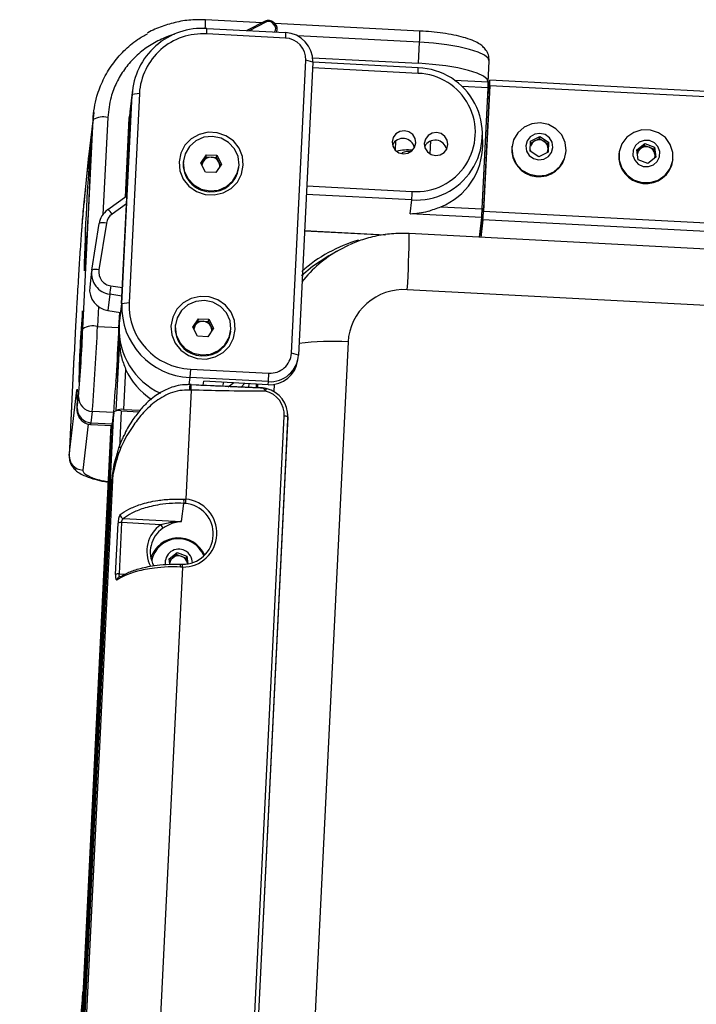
# Model space of a CAD drawing. Header units: millimetres. Extents: x 9 to 583, y 10 to 410.
# Tile 7 of 107: x 96 to 115, y 126 to 153. Entities that reach past the tile are written whole.
import ezdxf

# ---------------------------------------------------------------- set-up
doc = ezdxf.new("R2010")
doc.units = ezdxf.units.MM

msp = doc.modelspace()

# ---------------------------------------------------------------- linework, layer by layer
at = {"color": 7, "linetype": 'Continuous', "lineweight": 25}
for p, q in [((103.0571, 153.2691), (101.478, 153.3517)), ((103.1443, 153.314), (102.6332, 153.0512)), ((103.4158, 153.2461), (103.3712, 153.2855)), ((101.5132, 152.9572), (101.5176, 153.1095)), ((101.5176, 153.1095), (103.7144, 152.9946)), ((103.3903, 153.2247), (103.3457, 153.2641)), ((107.4692, 153.0384), (103.4106, 153.2507)), ((103.416, 153.245), (103.4158, 153.2461)), ((103.4725, 153.0073), (103.4808, 153.0768)), ((103.71, 152.8423), (101.5132, 152.9572)), ((103.7144, 152.9946), (103.71, 152.8423)), ((107.4297, 152.1355), (107.4586, 152.7245)), ((103.8786, 144.0317), (104.2804, 152.2257)), ((104.475, 152.1725), (104.2804, 152.2257)), ((104.4716, 152.2902), (107.4297, 152.1355)), ((109.3761, 151.6099), (109.4049, 152.1989)), ((104.475, 152.1725), (104.0731, 143.9785)), ((107.4226, 152.011), (104.4746, 152.1652)), ((109.3806, 151.6053), (108.4378, 151.6546)), ((109.3798, 151.3037), (109.4229, 151.6633)), ((163.2643, 148.8525), (109.4237, 151.6679)), ((99.4362, 151.3964), (99.3619, 150.7763)), ((109.2095, 148.0661), (109.3753, 151.4484)), ((109.4184, 151.511), (109.2462, 147.9993)), ((109.3963, 151.3029), (109.4078, 151.3993)), ((163.259, 148.6955), (109.4184, 151.511)), ((99.1379, 145.4102), (99.4249, 151.263)), ((99.6297, 151.2953), (99.3427, 145.4425)), ((99.4249, 151.263), (99.3507, 150.6429)), ((99.6297, 151.2953), (99.4249, 151.263)), ((109.4056, 151.3231), (109.2468, 148.0845)), ((109.4046, 151.3024), (109.3682, 151.3043)), ((98.0502, 144.7198), (98.3366, 150.5615)), ((98.3366, 150.5615), (98.1876, 149.317)), ((98.3537, 150.7635), (98.2048, 149.5205)), ((99.2374, 148.3929), (99.3458, 150.6023)), ((99.3507, 150.6429), (99.2406, 148.3993)), ((99.3458, 150.6023), (99.375, 150.7317)), ((99.3619, 150.7763), (99.3507, 150.6429)), ((99.3299, 150.2196), (99.3263, 150.205)), ((109.2232, 149.856), (109.2224, 150.1566)), ((110.5628, 149.961), (110.8193, 150.0888)), ((110.6844, 149.9693), (110.8127, 150.0332)), ((110.8127, 150.0332), (110.8193, 150.0888)), ((110.8127, 150.0332), (110.9341, 149.9563)), ((110.8193, 150.0888), (111.0621, 149.9349)), ((106.791, 149.9661), (106.7784, 149.7111)), ((107.7543, 149.6026), (107.7722, 149.9657)), ((110.0416, 149.8197), (110.0397, 149.8035)), ((110.549, 149.6795), (110.5628, 149.961)), ((110.5602, 149.9075), (110.6844, 149.9693)), ((110.9341, 149.9563), (111.0554, 149.8793)), ((111.0485, 149.7385), (111.0442, 149.6513)), ((111.0621, 149.9349), (111.0483, 149.6533)), ((111.0554, 149.8793), (111.0485, 149.7385)), ((111.0554, 149.8793), (111.0621, 149.9349)), ((113.528, 149.7199), (113.753, 149.8953)), ((113.572, 149.441), (113.528, 149.7199)), ((113.5351, 149.675), (113.6339, 149.752)), ((113.6339, 149.752), (113.7464, 149.8397)), ((113.7464, 149.8397), (113.753, 149.8953)), ((113.7464, 149.8397), (113.8809, 149.7879)), ((113.753, 149.8953), (114.022, 149.7917)), ((113.8809, 149.7879), (114.0154, 149.7361)), ((114.0154, 149.7361), (114.022, 149.7917)), ((114.0154, 149.7361), (114.0374, 149.5966)), ((114.022, 149.7917), (114.066, 149.5127)), ((98.1983, 149.461), (98.0833, 148.3062)), ((100.8612, 149.4242), (100.8582, 149.3994)), ((101.3474, 149.3465), (101.5035, 149.5828)), ((101.4178, 149.4005), (101.4958, 149.5187)), ((101.4958, 149.5187), (101.5035, 149.5828)), ((101.4958, 149.5187), (101.6399, 149.5111)), ((101.5035, 149.5828), (101.7917, 149.5677)), ((101.6399, 149.5111), (101.7841, 149.5036)), ((101.7841, 149.5036), (101.7917, 149.5677)), ((101.7841, 149.5036), (101.8501, 149.3779)), ((101.7917, 149.5677), (101.9239, 149.3163)), ((110.7917, 149.5256), (110.549, 149.6795)), ((111.0483, 149.6533), (110.7917, 149.5256)), ((111.5489, 149.6227), (111.5508, 149.639)), ((113.0331, 149.6289), (113.0311, 149.6126)), ((113.841, 149.3374), (113.572, 149.441)), ((114.066, 149.5127), (113.841, 149.3374)), ((114.0374, 149.5966), (114.0523, 149.502)), ((114.5404, 149.4319), (114.5423, 149.4481)), ((98.1876, 149.317), (98.0729, 148.1655)), ((101.4796, 149.0951), (101.3474, 149.3465)), ((101.3628, 149.3172), (101.4178, 149.4005)), ((101.9239, 149.3163), (101.7678, 149.08)), ((101.8501, 149.3779), (101.9009, 149.2814)), ((102.4072, 149.2139), (102.4101, 149.2387)), ((99.1324, 145.4222), (99.3047, 148.9339)), ((99.2406, 148.3993), (99.3047, 148.9339)), ((101.7678, 149.08), (101.4796, 149.0951)), ((99.2796, 148.4229), (98.7443, 148.0422)), ((107.1978, 147.9338), (107.2408, 148.3168)), ((108.0558, 148.1264), (109.2095, 148.0661)), ((98.7443, 148.0422), (98.742, 148.0374)), ((109.1949, 147.8294), (107.1978, 147.9338)), ((109.1327, 147.2747), (109.1949, 147.8294)), ((109.2394, 147.9656), (109.18, 147.4695)), ((109.2462, 147.9993), (163.0868, 145.1838)), ((98.2984, 146.3515), (98.5038, 147.6552)), ((98.7066, 147.6672), (98.5012, 146.3634)), ((109.16, 147.5186), (109.1857, 147.5173)), ((109.1694, 147.3578), (109.1772, 147.5177)), ((109.2315, 147.7614), (109.173, 147.2726)), ((163.0721, 144.9459), (109.2315, 147.7614)), ((104.2437, 147.4564), (106.4722, 147.3399)), ((165.0825, 144.3489), (107.1679, 147.3775)), ((105.2089, 146.9184), (104.927, 146.7593)), ((98.2955, 146.3305), (98.2417, 145.8814)), ((98.8001, 145.6803), (98.7463, 145.2313)), ((165.0292, 142.7793), (107.1147, 145.8079)), ((99.0636, 144.79), (99.1379, 145.4102)), ((99.1324, 145.4222), (99.0684, 144.8876)), ((99.1326, 145.4255), (99.069, 144.8943)), ((99.3427, 145.4425), (99.1379, 145.4102)), ((98.7459, 145.2266), (99.1021, 145.1711)), ((99.059, 144.7531), (99.0796, 145.1746)), ((98.4598, 144.7845), (99.059, 144.7531)), ((99.0684, 144.8876), (99.0636, 144.79)), ((100.6364, 144.8394), (100.6334, 144.8146)), ((101.1226, 144.7618), (101.2787, 144.9981)), ((101.2548, 144.5104), (101.1226, 144.7618)), ((101.138, 144.7325), (101.1929, 144.8158)), ((101.1929, 144.8158), (101.271, 144.9339)), ((101.271, 144.9339), (101.2787, 144.9981)), ((101.271, 144.9339), (101.4151, 144.9264)), ((101.2787, 144.9981), (101.5669, 144.983)), ((101.4151, 144.9264), (101.5592, 144.9189)), ((101.5592, 144.9189), (101.5669, 144.983)), ((101.5592, 144.9189), (101.6253, 144.7932)), ((101.5669, 144.983), (101.6991, 144.7316)), ((101.6253, 144.7932), (101.676, 144.6967)), ((101.543, 144.4953), (101.2548, 144.5104)), ((101.6991, 144.7316), (101.543, 144.4953)), ((102.1823, 144.6291), (102.1853, 144.6539)), ((98.9857, 142.4305), (99.0814, 144.3814)), ((99.0489, 144.4672), (99.0446, 144.4675)), ((99.0796, 144.4332), (99.0489, 144.4672)), ((99.0769, 144.3628), (99.08, 144.4299)), ((105.4601, 144.348), (102.6857, 87.7705)), ((97.8022, 143.9291), (97.667, 141.1729)), ((97.8021, 143.9234), (97.6675, 141.1794)), ((104.0731, 143.9785), (103.8786, 144.0317)), ((104.0584, 143.8396), (104.0686, 143.9251)), ((99.0126, 143.8683), (99.0175, 143.8681)), ((99.0176, 143.8681), (99.0491, 143.8964)), ((99.2456, 143.5886), (99.1904, 142.4617)), ((101.054, 143.5926), (101.0393, 143.3548)), ((101.054, 143.5926), (103.2507, 143.4778)), ((103.236, 143.2399), (103.2507, 143.4778)), ((97.9441, 143.26), (97.9438, 143.257)), ((101.0796, 143.1609), (101.0368, 143.163)), ((103.236, 143.2399), (101.0393, 143.3548)), ((102.7795, 143.0784), (101.0801, 143.1537)), ((103.2258, 143.1544), (101.4285, 143.2484)), ((102.2734, 143.2042), (102.107, 143.0824)), ((102.8935, 143.1717), (102.8887, 143.0735)), ((102.9175, 143.0723), (102.9223, 143.1702)), ((103.2258, 143.1544), (103.236, 143.2399)), ((97.6675, 141.1794), (97.8856, 143.0004)), ((97.8951, 142.503), (97.9327, 142.8169)), ((101.0743, 143.004), (100.9247, 139.9536)), ((103.0659, 143.0657), (102.7795, 143.0784)), ((96.3381, 89.7962), (98.9174, 142.3938)), ((98.3129, 142.4059), (98.2754, 142.092)), ((98.9121, 142.3745), (98.3129, 142.4059)), ((98.8395, 141.7438), (98.9174, 142.3938)), ((98.9121, 142.3745), (98.8745, 142.0606)), ((98.9836, 142.4216), (98.9857, 142.4305)), ((99.1222, 142.4261), (99.6205, 142.4001)), ((99.1904, 142.4617), (99.6491, 142.4377)), ((101.1913, 91.5608), (103.6784, 142.2781)), ((103.7803, 142.2527), (103.7753, 142.3357)), ((98.8329, 142.016), (98.0522, 126.0958)), ((98.2666, 142.0456), (98.8657, 142.0143)), ((98.2754, 142.092), (98.8745, 142.0606)), ((98.8395, 142.0157), (98.8281, 141.7831)), ((103.7757, 142.2523), (101.2886, 91.535)), ((103.7521, 141.585), (103.7807, 142.1694)), ((103.7807, 142.1694), (103.7757, 142.2523)), ((98.8395, 141.7438), (96.2894, 89.7403)), ((98.8283, 141.784), (98.8599, 141.9141)), ((103.7297, 141.1697), (103.7521, 141.585)), ((99.0082, 141.2271), (98.9199, 140.922)), ((99.0156, 141.2414), (99.0027, 141.2078)), ((101.3412, 92.4639), (103.7297, 141.1697)), ((96.5115, 91.9733), (98.8994, 140.669)), ((98.8994, 140.669), (98.8468, 140.4846)), ((96.4589, 91.7889), (98.8468, 140.4846)), ((100.8101, 139.3301), (100.8684, 139.8385)), ((100.9124, 139.8354), (100.8684, 139.8385)), ((98.9628, 137.8535), (99.0331, 139.2872)), ((99.1326, 139.2989), (99.0623, 137.8652)), ((100.2314, 139.2415), (99.1326, 139.2989)), ((99.186, 139.4151), (100.8101, 139.3301)), ((100.4613, 138.2861), (100.6863, 138.4615)), ((100.6796, 138.4059), (100.6863, 138.4615)), ((100.6863, 138.4615), (100.9553, 138.3579)), ((100.485, 138.1356), (100.4613, 138.2861)), ((100.4684, 138.2412), (100.5671, 138.3182)), ((100.5671, 138.3182), (100.6796, 138.4059)), ((100.6796, 138.4059), (100.8141, 138.3541)), ((100.8141, 138.3541), (100.9486, 138.3023)), ((100.9486, 138.3023), (100.9553, 138.3579)), ((100.9486, 138.3023), (100.9706, 138.1628)), ((100.9553, 138.3579), (100.9884, 138.1477)), ((100.9706, 138.1628), (100.9734, 138.1451)), ((100.9728, 138.145), (100.9706, 138.1628)), ((100.8317, 138.0571), (100.2072, 125.3215)), ((100.7848, 138.1347), (100.829, 138.1338)), ((98.0476, 126.1677), (98.0345, 126.0581)), ((98.035, 126.0647), (98.0345, 126.0581)), ((98.0481, 126.1743), (98.035, 126.0647)), ((98.0481, 126.1743), (98.0476, 126.1677)), ((98.0527, 126.0958), (98.0504, 126.0558))]:
    msp.add_line(p, q, dxfattribs=at)
at = {"color": 8, "linetype": 'Continuous', "lineweight": 25}
for p, q in [((103.1636, 153.2869), (102.6985, 153.0478)), ((107.4586, 152.7245), (104.0507, 152.9027)), ((107.4172, 151.8541), (104.4669, 152.0084)), ((109.3753, 151.4484), (108.6424, 151.4867)), ((109.4084, 151.3992), (109.4078, 151.3993)), ((109.3969, 151.1456), (109.3606, 151.1475)), ((98.7463, 150.6261), (98.6132, 147.9124)), ((99.3211, 150.04), (99.3175, 150.0252)), ((98.2739, 149.9165), (98.2768, 149.921)), ((104.3051, 148.7078), (107.2554, 148.5535)), ((107.2408, 148.3168), (104.2934, 148.4709)), ((98.093, 148.3048), (98.0729, 148.1655)), ((99.2691, 148.2092), (98.8653, 147.922)), ((109.2189, 148.2596), (109.2553, 148.2577)), ((109.2433, 148.0209), (109.2073, 148.0228)), ((109.1607, 147.5244), (109.1864, 147.5231)), ((104.244, 147.4623), (106.5069, 147.3439)), ((98.8356, 145.916), (99.1542, 145.8664)), ((99.1425, 145.627), (98.8001, 145.6803)), ((98.4869, 145.3364), (98.4598, 144.7845)), ((98.0418, 145.2181), (98.0436, 145.22)), ((98.7463, 145.2313), (99.1027, 145.1757)), ((99.069, 144.8943), (99.0684, 144.8876)), ((99.0814, 144.3814), (99.0851, 144.3964)), ((101.0393, 143.3548), (101.0159, 143.1596)), ((101.4157, 143.142), (101.4285, 143.2484)), ((102.6919, 143.0823), (102.6968, 143.182)), ((102.9333, 143.1697), (102.9285, 143.0718)), ((103.3952, 142.9578), (103.4054, 143.1648)), ((99.1222, 142.4261), (99.0712, 141.3862)), ((98.202, 142.0556), (98.0478, 140.7683)), ((98.8331, 142.016), (98.0504, 126.0558)), ((98.8396, 142.0157), (98.8283, 141.784)), ((96.2854, 89.7405), (98.8371, 141.7736)), ((99.0623, 137.8652), (99.2362, 137.8561))]:
    msp.add_line(p, q, dxfattribs=at)
at = {"color": 7, "linetype": 'Continuous', "lineweight": 25, "flags": 128}
for points in [[(109.4044, 152.1924), (109.376, 152.2778), (109.272, 152.364), (109.0963, 152.4476), (108.8557, 152.5254), (108.5594, 152.5944), (108.2189, 152.652), (107.8472, 152.6959), (107.4586, 152.7245)], [(109.3755, 151.6034), (109.3471, 151.6888), (109.2431, 151.775), (109.0674, 151.8586), (108.8268, 151.9364), (108.5305, 152.0054), (108.19, 152.063), (107.8183, 152.1069), (107.4297, 152.1355)], [(109.4184, 151.511), (109.4202, 151.5482), (109.4217, 151.5824), (109.4229, 151.6122), (109.4237, 151.6364), (109.4241, 151.6542), (109.4241, 151.6648), (109.4237, 151.6679), (109.4229, 151.6633)], [(109.4078, 151.3993), (109.4082, 151.4016), (109.4084, 151.4), (109.4084, 151.3947), (109.4082, 151.3858), (109.4078, 151.3737), (109.4072, 151.3588), (109.4065, 151.3417), (109.4056, 151.3231)], [(107.0066, 149.6049), (107.1339, 149.6228), (107.2442, 149.687), (107.3208, 149.7877), (107.3519, 149.9096), (107.3329, 150.0341), (107.2666, 150.1422), (107.1631, 150.2176), (107.0382, 150.2487), (106.9109, 150.2308), (106.8006, 150.1666), (106.724, 150.0659), (106.6929, 149.944), (106.7119, 149.8195), (106.7782, 149.7114), (106.8817, 149.636), (107.0066, 149.6049)], [(111.5551, 149.6897), (111.5292, 149.9207), (111.4315, 150.133), (111.2717, 150.3058), (111.0653, 150.4222), (110.8326, 150.4707), (110.5963, 150.4467), (110.3796, 150.3525), (110.2036, 150.1972), (110.0857, 149.9962), (110.0373, 149.769), (110.0632, 149.538), (110.1609, 149.3257), (110.3207, 149.1529), (110.5271, 149.0365), (110.7599, 148.988), (110.9961, 149.012), (111.2129, 149.1063), (111.3888, 149.2615), (111.5067, 149.4625), (111.5551, 149.6897)], [(114.5386, 149.6476), (114.466, 149.8692), (114.3271, 150.0584), (114.1353, 150.1967), (113.9096, 150.2706), (113.6719, 150.2729), (113.4455, 150.2032), (113.2526, 150.0685), (113.1121, 149.8819), (113.0378, 149.6617), (113.0368, 149.4294), (113.1094, 149.2078), (113.2483, 149.0186), (113.4401, 148.8803), (113.6658, 148.8064), (113.9035, 148.8041), (114.1299, 148.8738), (114.3228, 149.0085), (114.4633, 149.1951), (114.5376, 149.4153), (114.5386, 149.6476)], [(102.5344, 149.2853), (102.5102, 149.5345), (102.4151, 149.7674), (102.2568, 149.965), (102.0483, 150.1113), (101.8063, 150.1946), (101.5505, 150.2079), (101.3016, 150.1504), (101.0798, 150.0265), (100.903, 149.8464), (100.7856, 149.6247), (100.7371, 149.3793), (100.7614, 149.13), (100.8565, 148.8972), (101.0147, 148.6995), (101.2233, 148.5532), (101.4653, 148.47), (101.721, 148.4566), (101.9699, 148.5142), (102.1917, 148.638), (102.3685, 148.8181), (102.4859, 149.0398), (102.5344, 149.2853)], [(101.5984, 148.5705), (101.8409, 148.5952), (102.0633, 148.6919), (102.2438, 148.8512), (102.3649, 149.0576), (102.4145, 149.2907), (102.3879, 149.5278), (102.2877, 149.7457), (102.1236, 149.923), (101.9118, 150.0425), (101.673, 150.0923), (101.4305, 150.0676), (101.2081, 149.9709), (101.0275, 149.8116), (100.9065, 149.6053), (100.8568, 149.3721), (100.8834, 149.135), (100.9836, 148.9171), (101.1477, 148.7398), (101.3595, 148.6204), (101.5984, 148.5705)], [(107.9053, 149.5579), (108.0326, 149.5758), (108.1429, 149.64), (108.2195, 149.7407), (108.2506, 149.8626), (108.2315, 149.9871), (108.1652, 150.0952), (108.0618, 150.1706), (107.9369, 150.2017), (107.8096, 150.1838), (107.6992, 150.1196), (107.6227, 150.0189), (107.5916, 149.897), (107.6106, 149.7725), (107.6769, 149.6644), (107.7804, 149.589), (107.9053, 149.5579)], [(111.185, 149.7874), (111.1631, 149.9307), (111.0867, 150.0553), (110.9675, 150.1421), (110.8237, 150.1779), (110.6771, 150.1573), (110.5501, 150.0833), (110.4619, 149.9674), (110.4261, 149.827), (110.448, 149.6837), (110.5244, 149.5591), (110.6435, 149.4723), (110.7874, 149.4365), (110.934, 149.4571), (111.061, 149.5311), (111.1491, 149.647), (111.185, 149.7874)], [(114.1725, 149.6709), (114.1217, 149.8072), (114.0215, 149.9145), (113.8872, 149.9764), (113.7391, 149.9835), (113.5998, 149.9347), (113.4906, 149.8374), (113.428, 149.7065), (113.4216, 149.5618), (113.4723, 149.4254), (113.5725, 149.3181), (113.7069, 149.2562), (113.8549, 149.2492), (113.9942, 149.298), (114.1034, 149.3953), (114.166, 149.5262), (114.1725, 149.6709)], [(106.9655, 149.6325), (106.9794, 149.6098), (106.9847, 149.6068)], [(107.7455, 149.6079), (107.7294, 149.6206), (107.7173, 149.6275)], [(109.18, 147.4695), (109.1796, 147.4672), (109.1794, 147.4688), (109.1794, 147.4741), (109.1796, 147.483), (109.18, 147.4951), (109.1806, 147.51), (109.1809, 147.5175)], [(105.2089, 146.9184), (105.2227, 146.9261), (105.4949, 147.0632)], [(104.927, 146.7593), (104.4716, 146.4594), (104.1607, 146.1957)], [(102.3096, 144.7005), (102.2853, 144.9498), (102.1902, 145.1826), (102.032, 145.3803), (101.8234, 145.5266), (101.5814, 145.6098), (101.3257, 145.6232), (101.0768, 145.5657), (100.855, 145.4418), (100.6782, 145.2617), (100.5608, 145.04), (100.5123, 144.7945), (100.5365, 144.5453), (100.6316, 144.3124), (100.7899, 144.1148), (100.9985, 143.9685), (101.2404, 143.8852), (101.4962, 143.8719), (101.7451, 143.9294), (101.9669, 144.0533), (102.1437, 144.2334), (102.2611, 144.4551), (102.3096, 144.7005)], [(101.3735, 143.9858), (101.616, 144.0105), (101.8384, 144.1072), (102.019, 144.2665), (102.14, 144.4728), (102.1897, 144.706), (102.1631, 144.9431), (102.0629, 145.161), (101.8988, 145.3383), (101.687, 145.4577), (101.4481, 145.5076), (101.2056, 145.4829), (100.9832, 145.3862), (100.8027, 145.2269), (100.6816, 145.0205), (100.632, 144.7874), (100.6586, 144.5503), (100.7588, 144.3324), (100.9229, 144.1551), (101.1347, 144.0356), (101.3735, 143.9858)], [(98.7463, 145.2313), (98.7459, 145.2266), (98.7459, 145.2266)], [(99.0893, 145.0635), (99.0891, 145.0649), (99.0796, 145.0835), (99.0745, 145.0695)], [(101.9635, 143.1146), (101.9751, 143.1542), (101.9889, 143.2277)], [(102.4738, 143.08), (102.4862, 143.0941), (102.5638, 143.189)], [(103.1765, 143.0495), (103.1763, 143.0511), (103.1752, 143.0491), (103.1733, 143.0437), (103.1706, 143.035), (103.1672, 143.0234), (103.1632, 143.0093), (103.1587, 142.9931), (103.1541, 142.9756)], [(97.89, 142.7683), (97.8874, 142.6773), (97.8856, 142.6016), (97.8848, 142.5421), (97.885, 142.4994), (97.8861, 142.4739), (97.8882, 142.466), (97.8912, 142.4758), (97.8951, 142.503)], [(98.8283, 141.784), (98.8292, 141.7797), (98.8341, 141.7753), (98.8427, 141.771), (98.8428, 141.771)], [(98.9199, 140.922), (98.9039, 140.8632), (98.8468, 140.4846)], [(100.7765, 138.0584), (100.7775, 138.0768), (100.7786, 138.0938), (100.7798, 138.1085), (100.7809, 138.1206), (100.7821, 138.1295), (100.7831, 138.1349), (100.784, 138.1367), (100.7848, 138.1347)]]:
    msp.add_lwpolyline(points, dxfattribs=at)
at = {"color": 8, "linetype": 'Continuous', "lineweight": 25, "flags": 128}
for points in [[(97.943, 143.2467), (97.9379, 143.2252), (97.9376, 143.2271)], [(97.8856, 143.0004), (97.889, 143.0243), (97.8917, 143.0328), (97.8935, 143.0259), (97.8944, 143.0036), (97.8946, 142.9759)], [(97.8937, 142.9016), (97.8896, 142.9239), (97.8856, 143.0004)], [(98.0508, 126.163), (98.0507, 126.1714), (98.0496, 126.1791), (98.0476, 126.1677)]]:
    msp.add_lwpolyline(points, dxfattribs=at)
at = {"color": 8, "linetype": 'Continuous', "lineweight": 25}
for centre, radius, start, end in [((98.1379, 153.3309), 3.3402, 356.23256, 0.35695), ((103.1083, 153.2678), 0.0585, 19.0682, 52.04793), ((103.3941, 153.2323), 0.0579, 113.31143, 146.71319), ((103.4387, 153.1929), 0.0579, 113.31143, 146.71319), ((103.2891, 153.1085), 0.154, 320.55941, 48.94102), ((101.8778, 153.0709), 5.5915, 356.44843, 359.66747), ((105.3485, 152.0028), 2.074, 355.88815, 0.22775), ((98.6288, 147.8049), 0.2639, 26.33642, 64.04865), ((83.6517, 147.389), 23.5162, 356.14473, 359.9719), ((106.8816, 143.2738), 4.0788, 105.99897, 131.72959), ((106.9238, 143.8721), 3.4958, 119.37693, 141.87472), ((104.9962, 137.262), 7.1011, 86.25355, 97.33823), ((98.1993, 142.0824), 0.0767, 331.36918, 7.18487), ((100.7326, 138.4993), 0.8956, 124.03365, 208.01661), ((99.098, 137.6945), 0.093, 122.7185, 177.49651)]:
    msp.add_arc(centre, radius, start, end, dxfattribs=at)
at = {"color": 7, "linetype": 'Continuous', "lineweight": 25}
for centre, radius, start, end in [((103.2367, 153.1315), 0.2038, 48.60122, 117.10211), ((103.2379, 153.1418), 0.1631, 48.60122, 117.10211), ((101.3908, 151.1442), 1.9694, 86.30659, 176.54058), ((103.2895, 153.0998), 0.1926, 331.55346, 48.93756), ((101.399, 151.1884), 1.7725, 86.30659, 176.54058), ((103.6854, 152.2475), 0.5953, 357.90377, 87.63856), ((103.6817, 152.2015), 0.7938, 357.90377, 87.63856), ((107.3662, 150.1604), 1.8479, 266.10803, 88.27707), ((107.366, 150.2023), 1.6525, 266.16305, 88.22206), ((107.3066, 151.5971), 2.074, 355.88815, 0.22775), ((98.6231, 150.0767), 0.5631, 77.35918, 120.57612), ((106.9957, 149.7041), 0.3322, 13.7186, 152.62201), ((107.8944, 149.6571), 0.3322, 13.71861, 152.62201), ((110.7976, 149.7408), 0.255, 57.65901, 116.35413), ((151.1089, 145.3558), 53.0315, 175.06643, 178.94513), ((43.4254, 150.9305), 54.8607, 355.22971, 358.94565), ((107.132, 148.472), 1.2419, 83.8674, 104.58159), ((107.3523, 149.86), 1.8709, 292.08984, 359.87668), ((110.7958, 149.7261), 0.7601, 174.15458, 352.18603), ((110.7896, 149.7533), 0.2407, 187.60783, 200.21165), ((110.7917, 149.7513), 0.243, 116.19244, 166.62312), ((110.8046, 149.7493), 0.2442, 357.48589, 57.97672), ((110.8098, 149.7503), 0.239, 332.57131, 357.17528), ((113.7819, 149.5611), 0.2416, 127.78145, 168.27594), ((113.7892, 149.5511), 0.254, 68.83322, 127.69791), ((113.7934, 149.5566), 0.2473, 9.30835, 69.27392), ((101.6257, 149.2614), 0.2501, 86.72687, 146.21567), ((101.6277, 149.2594), 0.252, 28.04147, 87.22177), ((107.1648, 149.1979), 0.4781, 82.63776, 114.63861), ((113.7873, 149.5348), 0.7601, 174.1213, 352.21932), ((113.8017, 149.5594), 0.2386, 341.29515, 8.97686), ((101.6248, 149.3162), 0.771, 173.80931, 267.81551), ((101.6174, 149.2685), 0.2393, 146.51335, 175.59282), ((101.6451, 149.3126), 0.7684, 266.29093, 352.6196), ((101.6377, 149.2658), 0.2402, 355.10119, 27.80768), ((100.7078, 148.8373), 6.5537, 355.44505, 357.5182), ((102.6619, 148.3498), 6.5537, 355.44505, 357.5182), ((106.0921, 148.2197), 3.1576, 355.38503, 357.54731), ((99.0768, 147.5636), 0.5802, 125.243, 170.91335), ((99.0885, 147.6061), 0.3868, 125.243, 170.91335), ((102.9368, 148.2695), 6.3152, 355.38503, 357.54731), ((98.6195, 147.4196), 0.2625, 70.62054, 116.14379), ((118.5194, 146.894), 9.3615, 177.16042, 177.6799), ((98.8842, 146.2662), 0.5919, 171.71763, 261.83369), ((98.4141, 146.1159), 0.2625, 70.62054, 116.14379), ((98.8917, 146.3066), 0.3946, 171.71763, 261.83369), ((98.8306, 145.8176), 0.5923, 173.80971, 261.81732), ((110.6471, 144.0156), 11.9634, 170.85973, 172.00132), ((107.0144, 144.254), 1.5571, 86.30659, 176.54058), ((101.1211, 145.3376), 1.9845, 177.90377, 267.63856), ((101.1276, 145.3771), 1.786, 177.90377, 267.63856), ((127.1165, 142.6976), 29.1838, 175.04539, 178.9604), ((67.2683, 145.7995), 30.7808, 355.24276, 358.92137), ((98.3366, 144.235), 0.5631, 77.35918, 120.57612), ((35.3657, 147.487), 63.152, 355.385029, 357.547306), ((35.9648, 147.4557), 63.152, 355.385029, 357.547306), ((101.0312, 144.7119), 1.9691, 177.72588, 245.57051), ((99.1683, 144.8824), 0.1, 173.17031, 177.19255), ((101.3999, 144.7315), 0.771, 173.80931, 267.81551), ((101.3925, 144.6837), 0.2393, 146.51335, 175.59282), ((101.4008, 144.6767), 0.2501, 86.72687, 146.21567), ((101.4029, 144.6747), 0.252, 28.04147, 87.22177), ((101.4128, 144.6811), 0.2402, 355.10119, 27.80768), ((47.5749, 146.8819), 50.5216, 355.38503, 357.54731), ((101.4203, 144.7278), 0.7684, 266.29093, 352.6196), ((91.4794, 144.489), 7.5985, 350.60781, 359.04869), ((91.9695, 144.537), 7.0797, 354.57796, 359.43519), ((103.2868, 144.026), 0.7878, 266.30659, 356.54058), ((103.2888, 144.0674), 0.5908, 266.30659, 356.54058), ((103.2762, 143.9416), 0.7888, 266.33679, 352.57374), ((100.9944, 144.3595), 1.9112, 203.78683, 237.64344), ((90.7384, 143.0302), 7.1565, 357.90247, 359.56503), ((98.3293, 142.8024), 0.3969, 177.90377, 267.63856), ((98.2917, 142.4885), 0.3969, 177.90377, 267.63856), ((99.0606, 142.1514), 0.2815, 77.35918, 120.57612), ((99.1297, 142.1729), 0.295, 78.13654, 119.20601), ((103.6943, 142.1418), 0.1372, 53.59663, 96.64707), ((98.7984, 142.0511), 0.0767, 331.37754, 7.17823), ((98.0642, 141.1649), 0.3969, 177.90377, 267.63856), ((100.8425, 138.986), 0.8523, 269.08947, 85.29563), ((100.8479, 139.0068), 0.9499, 269.02248, 85.36262), ((101.9574, 139.8862), 1.0901, 176.26121, 182.50993), ((99.1988, 139.5186), 0.1043, 177.87251, 262.9745), ((99.1054, 139.101), 0.1998, 82.17357, 111.22814), ((99.9974, 139.0486), 0.3033, 17.60584, 39.49875), ((100.7333, 138.4779), 0.799, 124.00405, 209.03906), ((100.7179, 138.0679), 0.8045, 23.67318, 162.31418), ((100.7206, 138.0868), 0.7629, 21.55533, 168.83269), ((100.7308, 138.1785), 0.3793, 359.99623, 187.88947), ((100.7151, 138.1273), 0.2416, 127.78145, 168.27594), ((100.7224, 138.1172), 0.254, 68.83322, 127.69791), ((100.7266, 138.1228), 0.2473, 9.30835, 69.27392), ((99.0351, 137.6673), 0.1998, 82.17357, 111.22814), ((99.0964, 137.6953), 0.0915, 83.8743, 122.13216), ((118.4176, 124.3323), 20.4561, 175.16057, 177.31287), ((87.6541, 126.3704), 10.3987, 356.78306, 358.8576), ((67.4112, 127.3478), 30.6665, 357.17696, 357.58534)]:
    msp.add_arc(centre, radius, start, end, dxfattribs=at)
for centre, major_axis, ratio, start_param, end_param in [((99.2207, 148.0697), (0.0583, 1.0067), 0.0403235, 0.1266571, 0.1957136), ((102.979, 142.3139), (0.6973, -0.0655), 0.9766675, 0.0435998, 1.409544), ((102.9764, 142.2925), (0.7978, -0.0636), 0.9775887, 0.029931, 1.3958752), ((102.9816, 142.2065), (0.8, 0.0082), 0.9771086, 6.2252681, 6.3318907)]:
    msp.add_ellipse(centre, major_axis=major_axis, ratio=ratio, start_param=start_param, end_param=end_param, dxfattribs=at)
for points, knots in [([(101.4777, 153.3488), (101.3596, 153.352), (101.092, 153.3592), (100.6809, 153.2995), (100.2621, 153.1728), (99.9864, 153.0627), (99.8619, 152.9823), (99.8577, 152.9796)], [0, 0, 0, 0, 0.2100147, 0.4756815, 0.7343953, 0.9911393, 1, 1, 1, 1]), ([(109.4021, 152.1657), (109.4029, 152.2223), (109.4045, 152.3328), (109.3393, 152.4783), (109.2485, 152.5905), (109.1324, 152.6817), (108.9731, 152.767), (108.7621, 152.8436), (108.4924, 152.9127), (108.1966, 152.9674), (107.8786, 153.0084), (107.6324, 153.0293), (107.498, 153.0368), (107.4692, 153.0384)], [0, 0, 0, 0, 0.0707534, 0.13832, 0.2052017, 0.2802069, 0.3757297, 0.5071032, 0.6226917, 0.7436915, 0.8609876, 0.9702311, 1, 1, 1, 1]), ([(98.3366, 150.5615), (98.3366, 150.5615), (98.3475, 150.782), (98.4109, 151.1665), (98.6092, 151.6827), (98.8624, 152.112), (99.1884, 152.489), (99.5219, 152.7798), (99.763, 152.9112), (99.8572, 152.9626)], [0, 0, 0, 0, 0.000004, 0.2242733, 0.3916245, 0.5589739, 0.7258972, 0.892818, 1, 1, 1, 1]), ([(98.2031, 149.504), (98.203, 149.5034), (98.1992, 149.4836), (98.1986, 149.4634), (98.1979, 149.4439)], [0, 0, 0, 0, 0.03401, 1, 1, 1, 1]), ([(98.0833, 148.3062), (98.0756, 148.2265), (98.06, 148.0656), (98.0402, 147.8403), (98.027, 147.6664), (98.0234, 147.6187)], [0, 0, 0, 0, 0.4158174, 0.8399755, 1, 1, 1, 1]), ([(107.1978, 147.9338), (107.1991, 147.9338), (107.3646, 147.938), (107.6561, 147.9777), (107.9367, 148.0821), (108.0558, 148.1264)], [0, 0, 0, 0, 0.0043838, 0.5770182, 1, 1, 1, 1]), ([(98.0196, 147.558), (98.0167, 147.5213), (98.0078, 147.4081), (97.991, 147.1758), (97.9706, 146.8806), (97.9505, 146.5718), (97.9304, 146.2527), (97.9096, 145.9085), (97.8878, 145.5363), (97.8659, 145.1466), (97.8364, 144.6043), (97.8158, 144.1963), (97.8021, 143.9234)], [0, 0, 0, 0, 0.05231473, 0.16153974, 0.26739502, 0.35593567, 0.4438986, 0.5357953, 0.62604525, 0.71945413, 0.81234877, 1, 1, 1, 1]), ([(107.1679, 147.3775), (107.0446, 147.3803), (106.7621, 147.3867), (106.3228, 147.3313), (105.885, 147.2262), (105.6191, 147.1117), (105.4994, 147.0602)], [0, 0, 0, 0, 0.2155423, 0.4937596, 0.7721427, 1, 1, 1, 1]), ([(99.0814, 144.3814), (99.0814, 144.3803), (99.0763, 144.2312), (99.0993, 143.9701), (99.202, 143.7024), (99.2456, 143.5886)], [0, 0, 0, 0, 0.0043838, 0.5770182, 1, 1, 1, 1]), ([(101.0474, 143.1553), (100.953, 143.1533), (100.7721, 143.1493), (100.486, 143.0715), (100.2475, 142.9574), (100.0382, 142.8179), (99.8526, 142.6637), (99.6481, 142.4518), (99.4321, 142.1541), (99.2751, 141.9199), (99.2108, 141.7499), (99.2058, 141.7367)], [0, 0, 0, 0, 0.0829666, 0.1590019, 0.2822012, 0.3636783, 0.4601816, 0.5941904, 0.7674848, 0.9820162, 1, 1, 1, 1]), ([(101.0473, 143.1529), (101.0475, 143.1551), (101.0488, 143.1674), (101.0493, 143.1629), (101.0498, 143.1592)], [0, 0, 0, 0, 0.1813018, 1, 1, 1, 1]), ([(101.0743, 143.004), (101.0754, 143.0275), (101.0777, 143.0763), (101.0798, 143.1316), (101.0804, 143.1633), (101.0794, 143.1596), (101.0789, 143.1577)], [0, 0, 0, 0, 0.2405541, 0.5, 0.7594459, 1, 1, 1, 1]), ([(101.0789, 143.1577), (101.4405, 143.1405), (102.0862, 143.1096), (102.7317, 143.0823), (103.0159, 143.0703)], [0, 0, 0, 0, 0.5598022, 1, 1, 1, 1]), ([(97.8939, 142.9769), (97.8939, 142.9773), (97.8938, 142.98), (97.8939, 142.9671), (97.894, 142.956)], [0, 0, 0, 0, 0.1428362, 1, 1, 1, 1]), ([(101.037, 143.0058), (100.9422, 143.0037), (100.7483, 142.9992), (100.3905, 142.89), (100.0263, 142.6635), (99.6954, 142.3347), (99.348, 141.8717), (99.0412, 141.2995), (98.9469, 140.8802), (98.8994, 140.669)], [0, 0, 0, 0, 0.0568042, 0.1160843, 0.2390866, 0.3641158, 0.4894249, 0.7428512, 1, 1, 1, 1]), ([(101.0743, 143.004), (101.0743, 143.004), (101.0619, 143.0047), (101.0495, 143.0053), (101.037, 143.0058)], [0, 0, 0, 0, 0.0003215, 1, 1, 1, 1]), ([(103.1541, 142.9756), (102.7656, 142.9749), (102.0723, 142.9738), (101.3792, 142.9948), (101.0743, 143.004)], [0, 0, 0, 0, 0.5602052, 1, 1, 1, 1]), ([(103.0658, 143.064), (103.05, 143.0682), (103.0336, 143.0727), (103.0165, 143.0703), (103.0159, 143.0703)], [0, 0, 0, 0, 0.9654761, 1, 1, 1, 1]), ([(103.0159, 143.0703), (103.0167, 143.0702), (103.0388, 143.0698), (103.0818, 143.0671), (103.1346, 143.0594), (103.1659, 143.052), (103.1765, 143.0495)], [0, 0, 0, 0, 0.0154436, 0.4104909, 0.8009862, 1, 1, 1, 1]), ([(97.8897, 142.7601), (97.8887, 142.7286), (97.8858, 142.6357), (97.8842, 142.5151), (97.883, 142.4629), (97.889, 142.3951), (97.8991, 142.3413), (97.9252, 142.2666), (97.9818, 142.178), (98.0774, 142.0975), (98.1807, 142.0494), (98.248, 142.0514), (98.2679, 142.052)], [0, 0, 0, 0, 0.1131472, 0.3330107, 0.5623091, 0.6130719, 0.6515536, 0.7073415, 0.7787233, 0.8640976, 0.9599469, 1, 1, 1, 1]), ([(99.0116, 141.2262), (99.0196, 141.2574), (99.0537, 141.3906), (99.1226, 141.5577), (99.1853, 141.7008), (99.2103, 141.7496), (99.2144, 141.7576)], [0, 0, 0, 0, 0.1641775, 0.6998512, 0.9507554, 1, 1, 1, 1]), ([(97.6712, 141.1828), (97.6708, 141.1339), (97.6699, 141.0313), (97.7329, 140.8936), (97.8238, 140.7807), (97.9396, 140.6905), (98.0974, 140.6052), (98.3091, 140.5292), (98.5378, 140.468), (98.6951, 140.4404), (98.7551, 140.4298)], [0, 0, 0, 0, 0.08963822, 0.18813641, 0.28646445, 0.39650673, 0.53429336, 0.72780039, 0.89621426, 1, 1, 1, 1]), ([(99.0945, 139.5225), (99.0951, 139.5229), (99.1612, 139.5748), (99.3164, 139.6756), (99.5925, 139.7901), (99.8779, 139.8703), (100.1545, 139.9237), (100.4859, 139.9616), (100.7525, 139.9586), (100.8696, 139.9573)], [0, 0, 0, 0, 0.0020535, 0.2446878, 0.4867343, 0.610616, 0.7342012, 0.8831844, 1, 1, 1, 1]), ([(100.8684, 139.8385), (100.7629, 139.8396), (100.5187, 139.8421), (100.212, 139.8065), (99.95, 139.7555), (99.674, 139.6778), (99.4013, 139.5653), (99.2583, 139.4655), (99.186, 139.4151)], [0, 0, 0, 0, 0.10974816, 0.25427394, 0.37670856, 0.50220238, 0.74815266, 1, 1, 1, 1]), ([(100.8696, 139.9573), (100.888, 139.9563), (100.9064, 139.9553), (100.9247, 139.9536), (100.9247, 139.9536)], [0, 0, 0, 0, 0.9997827, 1, 1, 1, 1]), ([(99.0945, 139.5225), (99.0902, 139.5181), (99.0798, 139.5074), (99.0638, 139.4717), (99.049, 139.4176), (99.0379, 139.3533), (99.0347, 139.3092), (99.0331, 139.2872)], [0, 0, 0, 0, 0.1513996, 0.3694396, 0.5817695, 0.7911582, 1, 1, 1, 1]), ([(99.1326, 139.2989), (99.1337, 139.3099), (99.1357, 139.3321), (99.145, 139.3641), (99.158, 139.3908), (99.1723, 139.408), (99.182, 139.413), (99.186, 139.4151)], [0, 0, 0, 0, 0.2027699, 0.4084436, 0.620975, 0.8435556, 1, 1, 1, 1]), ([(100.2314, 139.2415), (100.2819, 139.2562), (100.4172, 139.2956), (100.6113, 139.3234), (100.7535, 139.33), (100.8092, 139.3301), (100.8101, 139.3301)], [0, 0, 0, 0, 0.26565813, 0.71186074, 0.99536838, 1, 1, 1, 1]), ([(100.8101, 139.3301), (100.8094, 139.3301), (100.7592, 139.3267), (100.6307, 139.3069), (100.4516, 139.244), (100.332, 139.1689), (100.2865, 139.1403)], [0, 0, 0, 0, 0.0043951, 0.2844904, 0.7274646, 1, 1, 1, 1]), ([(100.7765, 138.0584), (100.6594, 138.0604), (100.3929, 138.0648), (100.0618, 138.0345), (99.7858, 137.9906), (99.5978, 137.9466), (99.3427, 137.8724), (99.1521, 137.7912), (99.0359, 137.718), (99.0051, 137.6986)], [0, 0, 0, 0, 0.11682, 0.2658088, 0.3893985, 0.5132848, 0.5885798, 0.8910487, 1, 1, 1, 1]), ([(99.1062, 137.7862), (99.1067, 137.7866), (99.1711, 137.8296), (99.3222, 137.9128), (99.5905, 138.0063), (99.8663, 138.0708), (100.1279, 138.1123), (100.4352, 138.1405), (100.6794, 138.1364), (100.7848, 138.1347)], [0, 0, 0, 0, 0.00211168, 0.25027061, 0.49781613, 0.62193348, 0.74574136, 0.89025844, 1, 1, 1, 1]), ([(100.8317, 138.0571), (100.8317, 138.0571), (100.8133, 138.0572), (100.7949, 138.0578), (100.7765, 138.0584)], [0, 0, 0, 0, 0.0002173, 1, 1, 1, 1]), ([(98.9628, 137.8535), (98.9624, 137.8419), (98.9612, 137.8087), (98.9637, 137.7591), (98.9725, 137.7161), (98.9865, 137.6925), (98.9989, 137.6966), (99.0051, 137.6986)], [0, 0, 0, 0, 0.1135649, 0.3275409, 0.5481507, 0.7737717, 1, 1, 1, 1]), ([(98.058, 126.2137), (98.057, 126.2117), (98.0545, 126.2062), (98.0525, 126.1988), (98.0506, 126.191), (98.0493, 126.1834), (98.0486, 126.1778), (98.0481, 126.1743)], [0, 0, 0, 0, 0.0746511, 0.2057184, 0.3506656, 0.5979011, 1, 1, 1, 1])]:
    msp.add_open_spline(points, degree=3, knots=knots, dxfattribs=at)
at = {"color": 8, "linetype": 'Continuous', "lineweight": 25}
for points, knots in [([(100.6119, 152.9415), (100.6093, 152.941), (100.4643, 152.9126), (100.194, 152.7916), (99.8161, 152.5797), (99.4842, 152.2994), (99.2023, 151.9709), (98.9837, 151.599), (98.8064, 151.1511), (98.7682, 150.8173), (98.7463, 150.6261)], [0, 0, 0, 0, 0.0024797, 0.1379165, 0.2733553, 0.4091487, 0.5449444, 0.6811758, 0.8174088, 1, 1, 1, 1]), ([(98.2141, 149.5192), (98.2035, 149.4609), (98.1914, 149.3942), (98.188, 149.3257), (98.1876, 149.317)], [0, 0, 0, 0, 0.8737041, 1, 1, 1, 1]), ([(98.0729, 148.1655), (98.0684, 148.12), (98.0597, 148.0311), (98.0454, 147.8742), (98.0324, 147.7226), (98.0232, 147.6035), (98.0196, 147.558)], [0, 0, 0, 0, 0.2837223, 0.5535626, 0.8295446, 1, 1, 1, 1]), ([(101.037, 143.0058), (101.0383, 143.0291), (101.0409, 143.0775), (101.0447, 143.1317), (101.0465, 143.1464), (101.0473, 143.1529)], [0, 0, 0, 0, 0.340643, 0.7080394, 1, 1, 1, 1]), ([(103.1541, 142.9756), (103.1541, 142.9756), (103.1458, 142.9914), (103.1286, 143.0194), (103.1006, 143.0466), (103.0802, 143.0626), (103.0681, 143.0637), (103.0658, 143.064)], [0, 0, 0, 0, 0.00007741, 0.35043767, 0.65576338, 0.93278116, 1, 1, 1, 1]), ([(98.8994, 140.669), (98.9139, 140.783), (98.9381, 140.9734), (98.9905, 141.1538), (99.0116, 141.2262)], [0, 0, 0, 0, 0.5984636, 1, 1, 1, 1]), ([(98.0478, 140.7683), (98.0524, 140.7426), (98.0638, 140.6779), (98.2489, 140.5734), (98.5021, 140.487), (98.7079, 140.4533), (98.7559, 140.4455)], [0, 0, 0, 0, 0.2221227, 0.5598004, 0.8974781, 1, 1, 1, 1]), ([(99.0962, 137.7862), (99.0938, 137.786), (99.0857, 137.7853), (99.0748, 137.7961), (99.0654, 137.8175), (99.0618, 137.8427), (99.0622, 137.8594), (99.0623, 137.8652)], [0, 0, 0, 0, 0.1121781, 0.377056, 0.6306519, 0.8724664, 1, 1, 1, 1])]:
    msp.add_open_spline(points, degree=3, knots=knots, dxfattribs=at)
at = {"color": 7, "linetype": 'Continuous', "lineweight": 25}
for points in [[(100.9247, 139.9536), (100.9234, 139.9407), (100.9208, 139.9149), (100.917, 139.8781), (100.9139, 139.8487), (100.9129, 139.8398), (100.9124, 139.8354)], [(100.8317, 138.0571), (100.8317, 138.0694), (100.8315, 138.0941), (100.8308, 138.1213), (100.83, 138.1371), (100.8293, 138.1349), (100.829, 138.1338)]]:
    msp.add_open_spline(points, degree=3, dxfattribs=at)

doc.saveas('drawing.dxf')
